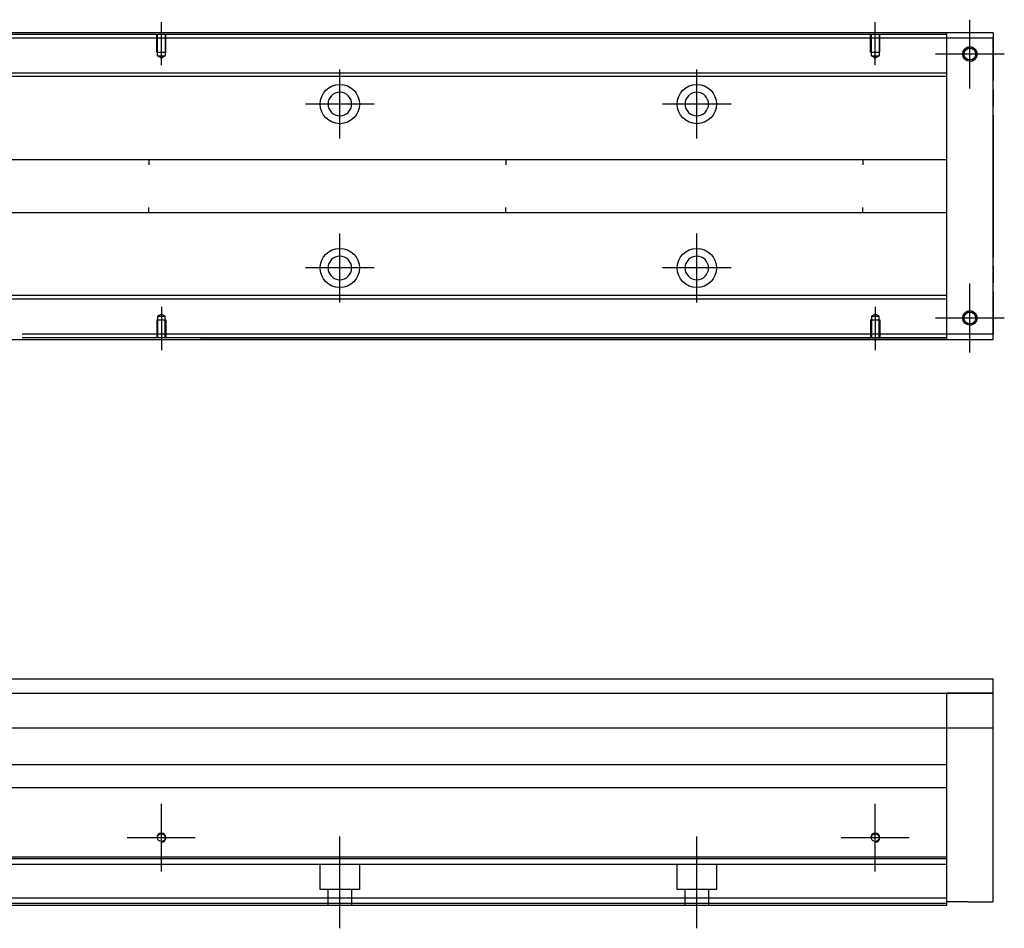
# Model space of a CAD drawing. Header units: millimetres. Extents: x -2774 to 3135, y -1571 to 860.
# Tile 36 of 39: x -568 to -292, y -242 to 13. Entities that reach past the tile are written whole.
import ezdxf
from ezdxf.lldxf.tags import DXFTag

# ---------------------------------------------------------------- set-up
doc = ezdxf.new("R2010")
doc.units = ezdxf.units.MM
doc.layers.get('0').update_dxf_attribs({"linetype": 'CONTINUOUS'})
tags = doc.linetypes.add('DASHED', pattern=[25.72, 12.86, -12.86]).pattern_tags.tags
tags[6:7] = [DXFTag(74, 4), DXFTag(75, 0), DXFTag(340, '0'), DXFTag(46, 0.0), DXFTag(50, 0.0), DXFTag(44, 0.0), DXFTag(45, 0.0)]
tags[4:5] = [DXFTag(74, 4), DXFTag(75, 0), DXFTag(340, '0'), DXFTag(46, 0.0), DXFTag(50, 0.0), DXFTag(44, 0.0), DXFTag(45, 0.0)]

msp = doc.modelspace()

# ---------------------------------------------------------------- linework, layer by layer
at = {"color": 0, "ltscale": 0.2}
for p, q in [((-528.44, 0.3), (-528.44, 12.44)), ((-328.44, 0.3), (-328.44, 12.44)), ((-301.94, -6.21), (-301.94, 13.09)), ((-301.94, -6.08), (-301.94, 12.97)), ((-292.29, 3.44), (-311.59, 3.44)), ((-292.42, 3.44), (-311.47, 3.44)), ((-478.44, -20.21), (-478.44, -0.91)), ((-378.44, -20.21), (-378.44, -0.91)), ((-468.79, -10.56), (-488.09, -10.56)), ((-368.79, -10.56), (-388.09, -10.56)), ((-478.44, -66.16), (-478.44, -46.86)), ((-378.44, -66.16), (-378.44, -46.86)), ((-468.79, -56.51), (-488.09, -56.51)), ((-368.79, -56.51), (-388.09, -56.51)), ((-301.94, -80.21), (-301.94, -60.91)), ((-301.94, -80.08), (-301.94, -61.03)), ((-528.44, -67.41), (-528.44, -79.56)), ((-328.44, -67.41), (-328.44, -79.56)), ((-292.29, -70.56), (-311.59, -70.56)), ((-292.42, -70.56), (-311.47, -70.56)), ((-528.44, -225.73), (-528.44, -206.68)), ((-328.44, -225.73), (-328.44, -206.68)), ((-518.92, -216.21), (-537.97, -216.21)), ((-478.44, -241.62), (-478.44, -215.87)), ((-378.44, -241.62), (-378.44, -215.87)), ((-318.92, -216.21), (-337.97, -216.21))]:
    msp.add_line(p, q, dxfattribs=at)
at = {"color": 0, "linetype": 'Continuous'}
for p, q in [((-295.44, 9.44), (-761.44, 9.44)), ((-308.44, 8.94), (-308.44, 9.44)), ((-308.44, 7.94), (-308.44, 8.94)), ((-295.44, 9.44), (-295.44, 7.94)), ((-295.44, 7.94), (-308.44, 7.94)), ((-308.44, -75.06), (-308.44, 7.94)), ((-295.44, -75.06), (-295.44, 7.94)), ((-295.44, 7.94), (-295.44, -3.98)), ((-295.44, -6.46), (-295.44, -3.98)), ((-295.44, -6.46), (-295.44, -11.16)), ((-295.44, -13.64), (-295.44, -11.16)), ((-295.44, -13.64), (-295.44, -53.48)), ((-295.44, -55.96), (-295.44, -53.48)), ((-295.44, -55.96), (-295.44, -60.66)), ((-295.44, -63.14), (-295.44, -60.66)), ((-295.44, -63.14), (-295.44, -75.06)), ((-761.44, -76.56), (-295.44, -76.56)), ((-295.44, -75.06), (-308.44, -75.06)), ((-308.44, -76.06), (-308.44, -75.06)), ((-308.44, -76.56), (-308.44, -76.06)), ((-295.44, -76.56), (-295.44, -75.06)), ((-617.44, -171.71), (-295.44, -171.71)), ((-295.44, -234.21), (-295.44, -171.71)), ((-617.44, -175.71), (-295.44, -175.71)), ((-295.44, -175.71), (-308.44, -175.71)), ((-295.44, -185.48), (-617.44, -185.48)), ((-308.44, -201.21), (-308.44, -185.48)), ((-599.09, -195.71), (-308.44, -195.71)), ((-308.44, -202.21), (-308.44, -201.21)), ((-308.44, -202.21), (-617.44, -202.21)), ((-308.44, -221.66), (-308.44, -202.21)), ((-308.44, -221.66), (-748.44, -221.66)), ((-308.44, -222.16), (-308.44, -221.66)), ((-308.44, -233.21), (-308.44, -222.16)), ((-308.44, -233.21), (-748.44, -233.21)), ((-308.44, -235.21), (-308.44, -233.21)), ((-302.44, -234.21), (-308.44, -234.21)), ((-302.44, -234.21), (-295.44, -234.21)), ((-308.44, -235.21), (-748.44, -235.21))]:
    msp.add_line(p, q, dxfattribs=at)
at = {"color": 0, "linetype": 'DASHED'}
for p, q in [((-308.44, 8.94), (-617.44, 8.94)), ((-308.44, 7.94), (-617.44, 7.94)), ((-308.44, -75.06), (-567.44, -75.06)), ((-308.44, -76.06), (-567.44, -76.06)), ((-308.44, -223.71), (-748.44, -223.71)), ((-483.94, -230.71), (-483.94, -223.71)), ((-472.94, -223.71), (-472.94, -230.71)), ((-383.94, -230.71), (-383.94, -223.71)), ((-372.94, -223.71), (-372.94, -230.71)), ((-472.94, -230.71), (-483.94, -230.71)), ((-481.74, -235.21), (-481.74, -230.71)), ((-475.14, -230.71), (-475.14, -235.21)), ((-372.94, -230.71), (-383.94, -230.71)), ((-381.74, -235.21), (-381.74, -230.71)), ((-375.14, -230.71), (-375.14, -235.21)), ((-308.44, -234.71), (-748.44, -234.71))]:
    msp.add_line(p, q, dxfattribs=at)
at = {"color": 0, "linetype": 'DASHED', "ltscale": 0.1}
for p, q in [((-529.74, 3.94), (-529.74, 8.94)), ((-529.52, 2.94), (-529.52, 8.94)), ((-527.37, 8.94), (-527.37, 2.94)), ((-527.14, 3.94), (-527.14, 8.94)), ((-329.74, 3.94), (-329.74, 8.94)), ((-329.52, 2.94), (-329.52, 8.94)), ((-327.37, 8.94), (-327.37, 2.94)), ((-327.14, 3.94), (-327.14, 8.94)), ((-529.74, 3.94), (-527.14, 3.94)), ((-528.44, 2.3), (-529.52, 2.94)), ((-529.52, 2.94), (-527.37, 2.94)), ((-527.37, 2.94), (-528.44, 2.3)), ((-329.74, 3.94), (-327.14, 3.94)), ((-328.44, 2.3), (-329.52, 2.94)), ((-329.52, 2.94), (-327.37, 2.94)), ((-327.37, 2.94), (-328.44, 2.3)), ((-529.74, -71.06), (-527.14, -71.06)), ((-529.74, -71.06), (-529.74, -76.06)), ((-528.44, -69.42), (-529.52, -70.06)), ((-529.52, -70.06), (-529.52, -76.06)), ((-529.52, -70.06), (-527.37, -70.06)), ((-527.37, -70.06), (-528.44, -69.42)), ((-527.37, -76.06), (-527.37, -70.06)), ((-527.14, -71.06), (-527.14, -76.06)), ((-329.74, -71.06), (-327.14, -71.06)), ((-329.74, -71.06), (-329.74, -76.06)), ((-328.44, -69.42), (-329.52, -70.06)), ((-329.52, -70.06), (-329.52, -76.06)), ((-329.52, -70.06), (-327.37, -70.06)), ((-327.37, -70.06), (-328.44, -69.42)), ((-327.37, -76.06), (-327.37, -70.06)), ((-327.14, -71.06), (-327.14, -76.06))]:
    msp.add_line(p, q, dxfattribs=at)
at = {"color": 0, "linetype": 'DASHED', "ltscale": 0.6}
for p, q in [((-308.44, -1.88), (-599.09, -1.88)), ((-308.44, -2.88), (-599.09, -2.88)), ((-600.99, -26.06), (-308.44, -26.06)), ((-531.94, -26.06), (-531.94, -27.56)), ((-431.94, -26.06), (-431.94, -27.56)), ((-331.94, -26.06), (-331.94, -27.56)), ((-308.44, -41.06), (-600.99, -41.06)), ((-531.94, -41.06), (-531.94, -39.56)), ((-431.94, -41.06), (-431.94, -39.56)), ((-331.94, -41.06), (-331.94, -39.56)), ((-308.44, -64.24), (-599.09, -64.24)), ((-308.44, -65.24), (-599.09, -65.24))]:
    msp.add_line(p, q, dxfattribs=at)
at = {"color": 0, "linetype": 'DASHED', "ltscale": 0.2}
msp.add_line((-308.44, -185.48), (-308.44, -175.71), dxfattribs=at)
at = {"color": 0, "linetype": 'Continuous'}
for centre, radius in [((-301.94, 3.44), 2), ((-301.94, 3.44), 1.65), ((-301.94, -70.56), 2), ((-301.94, -70.56), 1.65), ((-528.44, -216.21), 1.07), ((-328.44, -216.21), 1.07)]:
    msp.add_circle(centre, radius, dxfattribs=at)
at = {"color": 0, "linetype": 'DASHED', "ltscale": 0.6}
for centre in [(-478.44, -10.56), (-378.44, -10.56), (-478.44, -56.51), (-378.44, -56.51)]:
    msp.add_circle(centre, 5.5, dxfattribs=at)
at = {"color": 0, "linetype": 'DASHED', "ltscale": 0.6, "extrusion": (0, 0, -1)}
for centre in [(478.44, -10.56), (378.44, -10.56)]:
    msp.add_circle(centre, 3.3, dxfattribs=at)
at = {"color": 0, "linetype": 'DASHED', "ltscale": 0.6, "extrusion": (-1e-16, 0, -1)}
for centre in [(478.44, -56.51), (378.44, -56.51)]:
    msp.add_circle(centre, 3.3, dxfattribs=at)
at = {"color": 0}
for centre, radius in [((-301.94, 3.44), 2), ((-301.94, -70.56), 2), ((-528.44, -216.21), 1.3), ((-328.44, -216.21), 1.3)]:
    msp.add_arc(centre, radius, 270, 180, dxfattribs=at)
at = {"color": 0, "linetype": 'Continuous'}
for points in [[(-308.44, 9.44), (-517.44, 9.44)], [(-308.44, -76.56), (-517.44, -76.56)], [(-308.44, -222.16), (-748.44, -222.16)]]:
    msp.add_open_spline(points, degree=1, dxfattribs=at)

doc.saveas('drawing.dxf')
